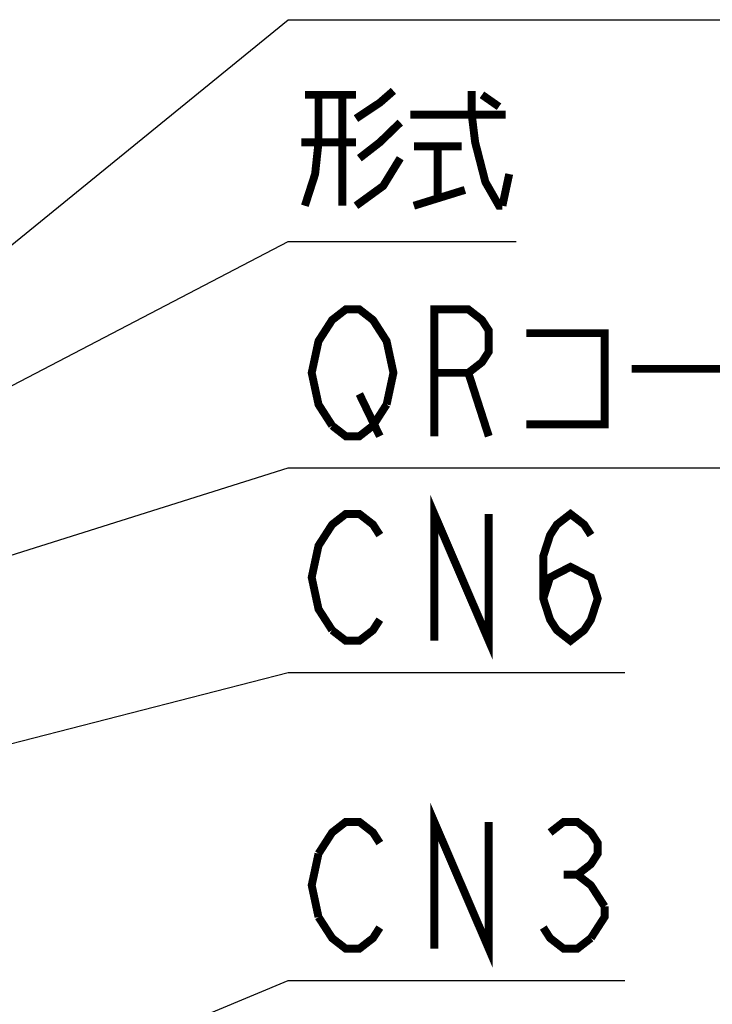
# Model space of a CAD drawing. Extents: x 90 to 1223, y 50 to 821.
# Tile 23 of 34: x 792 to 844, y 586 to 661. Entities that reach past the tile are written whole.
import ezdxf

# ---------------------------------------------------------------- set-up
doc = ezdxf.new("R2010")
doc.units = 0
doc.header["$LTSCALE"] = 69.3
doc.layers.get('0').update_dxf_attribs({"linetype": 'CONTINUOUS'})
doc.layers.add('ALL_NOTE', color=7, linetype='CONTINUOUS')

msp = doc.modelspace()

# ---------------------------------------------------------------- linework, layer by layer
at = {"color": 2, "linetype": 'CONTINUOUS'}
for p, q in [((783.28, 604.186), (812.25, 611.613)), ((812.25, 611.613), (813, 611.613)), ((813, 611.613), (837.768, 611.613))]:
    msp.add_line(p, q, dxfattribs=at)
at = {"color": 2, "linetype": 'CONTINUOUS', "const_width": 0.6}
for points in [[(823.32, 614.013), (823.32, 623.613), (827.448, 614.013), (827.448, 623.613)], [(831.576, 617.213), (832.092, 618.813), (833.64, 619.613), (835.188, 618.813), (835.704, 617.213), (835.188, 615.613), (834.672, 614.813), (833.64, 614.013), (832.608, 614.813), (832.092, 615.613), (831.576, 617.213), (831.576, 620.413), (832.092, 622.013), (832.608, 622.813), (833.64, 623.613), (834.672, 622.813), (835.188, 622.013)], [(815.58, 614.813), (814.548, 616.413), (814.032, 618.813), (814.548, 621.213), (815.064, 622.013), (815.58, 622.813), (816.612, 623.613), (817.644, 623.613), (818.676, 622.813), (819.192, 622.013)], [(819.192, 615.613), (818.676, 614.813), (817.644, 614.013), (816.612, 614.013), (815.58, 614.813)]]:
    msp.add_lwpolyline(points, dxfattribs=at)
at = {"layer": 'ALL_NOTE', "color": 2, "linetype": 'CONTINUOUS'}
for p, q in [((770.25, 626.862), (812.25, 661.034)), ((812.25, 661.034), (813, 661.034)), ((813, 661.034), (846.024, 661.034)), ((770.25, 622.351), (812.25, 644.248)), ((812.25, 644.248), (813, 644.248)), ((813, 644.248), (829.512, 644.248)), ((756.213, 609.445), (812.25, 627.1)), ((812.25, 627.1), (813, 627.1)), ((813, 627.1), (854.28, 627.1)), ((784.302, 576.66), (812.25, 588.301)), ((812.25, 588.301), (813, 588.301)), ((813, 588.301), (837.768, 588.301))]:
    msp.add_line(p, q, dxfattribs=at)
at = {"layer": 'ALL_NOTE', "color": 2, "linetype": 'CONTINUOUS', "const_width": 0.6}
for points in [[(814.548, 655.348), (814.548, 651.748), (814.29, 649.348), (813.516, 646.948)], [(813.516, 655.348), (817.386, 655.348)], [(816.354, 655.348), (816.354, 646.948)], [(817.386, 653.548), (819.192, 654.748), (820.224, 655.648)], [(826.158, 655.648), (826.158, 653.848), (826.416, 651.748), (827.19, 648.748), (828.222, 646.948), (828.48, 646.948)], [(826.932, 655.348), (828.222, 654.448)], [(821.514, 653.848), (828.738, 653.848)], [(820.74, 653.248), (819.192, 651.748), (817.644, 650.548)], [(817.386, 651.748), (813.258, 651.748)], [(821.772, 651.448), (825.384, 651.448)], [(823.578, 651.448), (823.578, 647.548)], [(820.74, 650.548), (819.45, 648.448), (817.386, 646.948)], [(828.48, 646.948), (828.996, 649.348)], [(821.772, 646.948), (825.642, 648.148)], [(815.58, 630.3), (814.548, 631.9), (814.032, 634.3), (814.548, 636.7), (815.064, 637.5), (815.58, 638.3), (816.612, 639.1), (817.644, 639.1), (818.676, 638.3), (819.192, 637.5), (819.708, 636.7), (820.224, 634.3), (819.708, 631.9)], [(823.32, 629.5), (823.32, 639.1), (825.9, 639.1), (826.932, 638.3), (827.448, 637.5), (827.448, 635.9), (826.932, 635.1), (825.9, 634.3), (823.32, 634.3)], [(830.286, 637.3), (836.22, 637.3), (836.22, 630.4), (830.286, 630.4)], [(825.9, 634.3), (827.448, 629.5)], [(838.284, 634.6), (845.25, 634.6)], [(817.644, 632.7), (819.192, 629.5)], [(819.708, 631.9), (818.676, 630.3), (817.644, 629.5), (816.612, 629.5), (815.58, 630.3)], [(823.32, 590.701), (823.32, 600.301), (827.448, 590.701), (827.448, 600.301)], [(814.548, 597.9), (815.58, 599.5), (816.612, 600.301), (817.644, 600.301), (818.676, 599.5), (819.192, 598.701)], [(832.092, 599.5), (833.124, 600.301), (834.156, 600.301), (835.188, 599.5), (835.704, 598.701), (835.704, 597.9), (835.188, 597.101), (834.156, 596.3), (835.188, 595.501), (836.22, 593.901)], [(814.548, 593.1), (814.032, 595.501), (814.548, 597.9)], [(833.124, 596.3), (834.156, 596.3)], [(836.22, 593.901), (836.22, 593.1), (835.188, 591.501)], [(819.192, 592.301), (818.676, 591.501), (817.644, 590.701), (816.612, 590.701), (815.58, 591.501), (814.548, 593.1)], [(835.188, 591.501), (834.156, 590.701), (833.124, 590.701), (832.092, 591.501), (831.576, 592.301)]]:
    msp.add_lwpolyline(points, dxfattribs=at)

doc.saveas('drawing.dxf')
